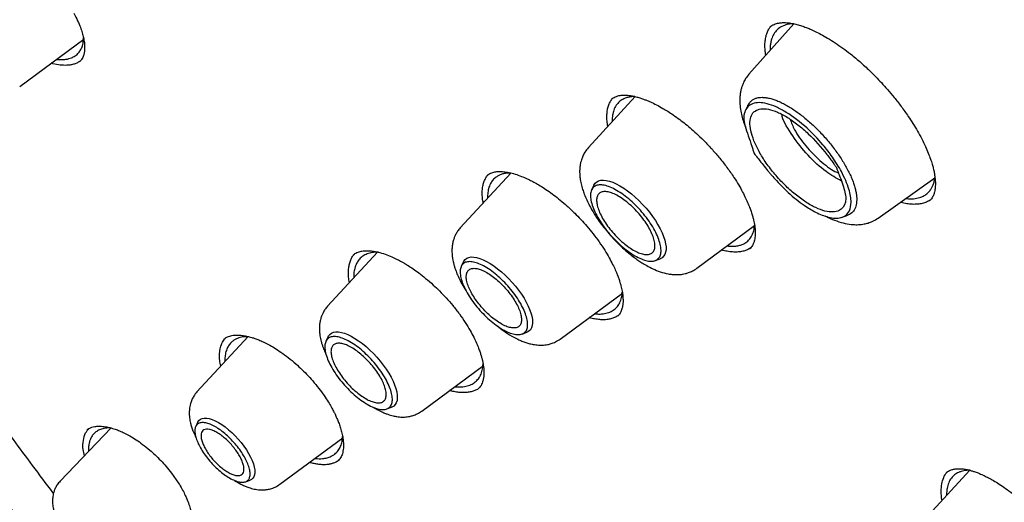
# Model space of a CAD drawing. Header units: millimetres. Extents: x 8 to 849, y 12 to 2010.
# Tile 21 of 113: x 628 to 651, y 770 to 781. Entities that reach past the tile are written whole.
import ezdxf

# ---------------------------------------------------------------- set-up
doc = ezdxf.new("R2010")
doc.units = ezdxf.units.MM

msp = doc.modelspace()

# ---------------------------------------------------------------- linework, layer by layer
at = {"color": 7, "linetype": 'Continuous', "lineweight": 30}
for p, q in [((646.043, 781.009), (644.976, 779.805)), ((627.582, 779.515), (629.11, 780.643)), ((642.266, 779.27), (641.147, 778.054)), ((641.697, 779.206), (641.709, 779.214)), ((639.296, 777.448), (638.092, 776.141)), ((638.725, 777.382), (638.727, 777.385)), ((641.279, 777.16), (641.224, 777.049)), ((648.057, 776.372), (649.413, 777.335)), ((649.287, 776.79), (649.284, 776.788)), ((647.187, 776.389), (647.333, 776.442)), ((643.731, 775.175), (645.112, 776.195)), ((636.114, 775.563), (634.925, 774.271)), ((635.536, 775.49), (635.551, 775.501)), ((644.995, 775.644), (644.993, 775.642)), ((638.168, 775.333), (638.114, 775.223)), ((642.74, 775.36), (642.856, 775.402)), ((640.474, 773.488), (641.959, 774.584)), ((639.564, 773.608), (639.678, 773.649)), ((633.028, 773.548), (631.811, 772.226)), ((634.941, 773.545), (634.887, 773.436)), ((637.172, 771.769), (638.642, 772.854)), ((636.337, 771.821), (636.452, 771.862)), ((631.834, 771.51), (631.782, 771.405)), ((629.761, 771.367), (628.546, 770.096)), ((633.788, 770.024), (635.289, 771.132)), ((635.086, 770.736), (635.096, 770.742)), ((635.19, 770.596), (635.166, 770.573)), ((650.246, 770.357), (649.085, 769.096)), ((631.205, 770.288), (631.369, 770.052)), ((632.968, 770.083), (633.078, 770.123)), ((631.369, 770.052), (631.391, 770.017))]:
    msp.add_line(p, q, dxfattribs=at)
at = {"color": 7, "linetype": 'Continuous', "lineweight": 30, "flags": 128}
for points in [[(644.949, 779.057), (644.917, 778.992), (644.881, 778.917)], [(641.279, 777.16), (641.279, 777.161), (641.307, 777.204), (641.345, 777.238), (641.39, 777.261), (641.444, 777.275), (641.506, 777.279), (641.574, 777.272), (641.648, 777.254), (641.727, 777.227), (641.811, 777.19), (641.898, 777.143), (641.988, 777.088), (642.079, 777.024), (642.171, 776.952), (642.262, 776.874), (642.351, 776.79), (642.439, 776.701), (642.522, 776.608), (642.602, 776.512), (642.676, 776.414), (642.744, 776.315), (642.805, 776.216), (642.859, 776.119), (642.905, 776.023), (642.942, 775.932), (642.97, 775.844), (642.989, 775.762), (642.999, 775.686), (642.999, 775.618), (642.989, 775.557), (642.97, 775.504), (642.941, 775.461), (642.904, 775.427), (642.858, 775.403), (642.856, 775.402)], [(638.168, 775.333), (638.176, 775.348), (638.207, 775.387), (638.246, 775.417), (638.294, 775.436), (638.35, 775.446), (638.412, 775.445), (638.481, 775.434), (638.556, 775.412), (638.635, 775.381), (638.719, 775.34), (638.805, 775.291), (638.893, 775.232), (638.982, 775.166), (639.071, 775.093), (639.159, 775.014), (639.245, 774.929), (639.328, 774.839), (639.407, 774.747), (639.481, 774.652), (639.55, 774.556), (639.612, 774.459), (639.666, 774.364), (639.713, 774.27), (639.752, 774.18), (639.782, 774.093), (639.803, 774.012), (639.814, 773.937), (639.816, 773.868), (639.808, 773.807), (639.791, 773.755), (639.765, 773.711), (639.73, 773.677), (639.686, 773.653), (639.678, 773.649)], [(634.941, 773.545), (634.95, 773.561), (634.98, 773.6), (635.02, 773.63), (635.068, 773.649), (635.123, 773.659), (635.186, 773.658), (635.255, 773.646), (635.329, 773.625), (635.409, 773.594), (635.492, 773.553), (635.578, 773.504), (635.666, 773.445), (635.755, 773.379), (635.845, 773.306), (635.933, 773.226), (636.019, 773.142), (636.102, 773.052), (636.181, 772.96), (636.255, 772.865), (636.323, 772.768), (636.385, 772.672), (636.44, 772.577), (636.487, 772.483), (636.525, 772.393), (636.555, 772.306), (636.576, 772.225), (636.587, 772.15), (636.589, 772.081), (636.582, 772.02), (636.565, 771.968), (636.538, 771.924), (636.503, 771.89), (636.46, 771.865), (636.452, 771.862)], [(631.834, 771.51), (631.834, 771.51), (631.859, 771.548), (631.893, 771.576), (631.935, 771.595), (631.985, 771.603), (632.042, 771.601), (632.105, 771.59), (632.174, 771.568), (632.246, 771.537), (632.323, 771.497), (632.401, 771.448), (632.481, 771.391), (632.562, 771.326), (632.641, 771.256), (632.719, 771.18), (632.793, 771.099), (632.864, 771.016), (632.93, 770.93), (632.99, 770.843), (633.043, 770.757), (633.089, 770.671), (633.127, 770.589), (633.157, 770.51), (633.178, 770.435), (633.189, 770.367), (633.191, 770.305), (633.184, 770.25), (633.168, 770.204), (633.143, 770.166), (633.109, 770.138), (633.078, 770.123)]]:
    msp.add_lwpolyline(points, dxfattribs=at)
at = {"color": 7, "linetype": 'Continuous', "lineweight": 30}
for points, knots in [([(616.139, 814.454), (616.148, 814.461), (616.236, 814.533), (616.411, 814.661), (616.663, 814.837), (616.924, 815.003), (617.192, 815.161), (617.467, 815.31), (617.749, 815.451), (618.039, 815.582), (618.335, 815.705), (618.639, 815.819), (618.949, 815.924), (619.266, 816.02), (619.59, 816.107), (619.921, 816.186), (620.259, 816.255), (620.603, 816.316), (620.953, 816.367), (621.31, 816.41), (621.674, 816.444), (622.043, 816.469), (622.419, 816.485), (622.802, 816.492), (623.19, 816.49), (623.584, 816.479), (623.985, 816.46), (624.391, 816.431), (624.803, 816.393), (625.221, 816.347), (625.644, 816.291), (626.073, 816.227), (626.507, 816.154), (626.947, 816.071), (627.392, 815.98), (627.842, 815.88), (628.297, 815.771), (628.758, 815.654), (629.223, 815.527), (629.692, 815.392), (630.167, 815.248), (630.646, 815.095), (631.13, 814.933), (631.617, 814.763), (632.109, 814.584), (632.606, 814.396), (633.106, 814.2), (633.61, 813.996), (634.118, 813.782), (634.629, 813.561), (635.144, 813.331), (635.663, 813.092), (636.185, 812.845), (636.71, 812.59), (637.238, 812.327), (637.769, 812.056), (638.303, 811.776), (638.839, 811.488), (639.378, 811.193), (639.92, 810.889), (640.464, 810.578), (641.01, 810.259), (641.559, 809.932), (642.109, 809.598), (642.661, 809.256), (643.215, 808.906), (643.771, 808.55), (644.328, 808.185), (644.886, 807.814), (645.446, 807.435), (646.007, 807.05), (646.569, 806.657), (647.131, 806.257), (647.695, 805.851), (648.259, 805.438), (648.823, 805.018), (649.388, 804.591), (649.953, 804.158), (650.518, 803.719), (651.083, 803.274), (651.648, 802.822), (652.213, 802.364), (652.778, 801.9), (653.341, 801.431), (653.905, 800.956), (654.467, 800.475), (655.029, 799.988), (655.589, 799.496), (656.148, 798.999), (656.707, 798.496), (657.263, 797.988), (657.818, 797.476), (658.372, 796.958), (658.924, 796.436), (659.474, 795.909), (660.022, 795.377), (660.567, 794.841), (661.111, 794.301), (661.652, 793.756), (662.191, 793.208), (662.727, 792.655), (663.26, 792.099), (663.791, 791.539), (664.318, 790.975), (664.843, 790.408), (665.364, 789.837), (665.882, 789.264), (666.396, 788.687), (666.907, 788.107), (667.414, 787.525), (667.918, 786.94), (668.418, 786.352), (668.913, 785.762), (669.405, 785.17), (669.892, 784.575), (670.375, 783.978), (670.854, 783.38), (671.328, 782.779), (671.798, 782.177), (672.262, 781.574), (672.722, 780.969), (673.177, 780.363), (673.627, 779.756), (674.072, 779.148), (674.512, 778.539), (674.946, 777.929), (675.375, 777.319), (675.798, 776.708), (676.216, 776.097), (676.628, 775.486), (677.034, 774.875), (677.434, 774.264), (677.828, 773.653), (678.216, 773.043), (678.598, 772.433), (678.974, 771.823), (679.344, 771.215), (679.707, 770.608), (680.064, 770.001), (680.414, 769.396), (680.757, 768.792), (681.094, 768.19), (681.424, 767.589), (681.747, 766.99), (682.063, 766.392), (682.372, 765.797), (682.674, 765.204), (682.969, 764.613), (683.257, 764.025), (683.537, 763.439), (683.811, 762.856), (684.076, 762.275), (684.335, 761.698), (684.586, 761.123), (684.829, 760.552), (685.065, 759.984), (685.293, 759.42), (685.513, 758.859), (685.726, 758.302), (685.931, 757.748), (686.128, 757.199), (686.317, 756.653), (686.498, 756.112), (686.671, 755.575), (686.837, 755.043), (686.994, 754.515), (687.143, 753.992), (687.284, 753.473), (687.417, 752.96), (687.542, 752.451), (687.659, 751.948), (687.768, 751.45), (687.868, 750.957), (687.96, 750.47), (688.044, 749.988), (688.12, 749.512), (688.187, 749.042), (688.246, 748.578), (688.297, 748.12), (688.34, 747.668), (688.374, 747.222), (688.4, 746.782), (688.418, 746.349), (688.428, 745.922), (688.429, 745.502), (688.422, 745.088), (688.406, 744.682), (688.383, 744.282), (688.351, 743.889), (688.311, 743.503), (688.263, 743.124), (688.207, 742.752), (688.142, 742.388), (688.07, 742.03), (687.989, 741.681), (687.9, 741.338), (687.803, 741.003), (687.698, 740.676), (687.584, 740.356), (687.463, 740.043), (687.334, 739.739), (687.196, 739.442), (687.051, 739.153), (686.897, 738.872), (686.736, 738.599), (686.567, 738.334), (686.389, 738.076), (686.204, 737.827), (686.011, 737.586), (685.809, 737.354), (685.657, 737.188), (685.57, 737.101), (685.555, 737.087)], [0, 0, 0, 0, 0.000549, 0.005418, 0.010285, 0.01515, 0.020012, 0.02487, 0.029723, 0.034572, 0.039416, 0.044255, 0.049089, 0.053919, 0.058743, 0.063563, 0.068378, 0.073189, 0.077997, 0.082801, 0.087602, 0.092401, 0.097197, 0.101991, 0.106783, 0.111573, 0.116363, 0.121151, 0.125938, 0.130724, 0.13551, 0.140296, 0.145081, 0.149866, 0.154651, 0.159436, 0.164221, 0.169007, 0.173792, 0.178578, 0.183364, 0.18815, 0.192937, 0.197724, 0.202511, 0.207299, 0.212087, 0.216876, 0.221665, 0.226454, 0.231244, 0.236034, 0.240824, 0.245615, 0.250407, 0.255198, 0.25999, 0.264783, 0.269575, 0.274368, 0.279162, 0.283956, 0.28875, 0.293544, 0.298339, 0.303133, 0.307929, 0.312724, 0.31752, 0.322316, 0.327112, 0.331908, 0.336705, 0.341501, 0.346298, 0.351095, 0.355893, 0.36069, 0.365488, 0.370286, 0.375084, 0.379882, 0.38468, 0.389479, 0.394277, 0.399076, 0.403874, 0.408673, 0.413472, 0.418271, 0.42307, 0.42787, 0.432669, 0.437468, 0.442268, 0.447067, 0.451867, 0.456666, 0.461466, 0.466266, 0.471065, 0.475865, 0.480665, 0.485465, 0.490265, 0.495064, 0.499864, 0.504664, 0.509464, 0.514264, 0.519064, 0.523863, 0.528663, 0.533463, 0.538263, 0.543062, 0.547862, 0.552662, 0.557461, 0.562261, 0.56706, 0.571859, 0.576659, 0.581458, 0.586257, 0.591056, 0.595855, 0.600654, 0.605453, 0.610251, 0.61505, 0.619848, 0.624647, 0.629445, 0.634243, 0.639041, 0.643838, 0.648636, 0.653433, 0.658231, 0.663028, 0.667824, 0.672621, 0.677417, 0.682213, 0.687009, 0.691805, 0.696601, 0.701396, 0.706191, 0.710985, 0.71578, 0.720574, 0.725368, 0.730161, 0.734954, 0.739747, 0.74454, 0.749332, 0.754123, 0.758915, 0.763706, 0.768496, 0.773287, 0.778076, 0.782866, 0.787655, 0.792443, 0.797231, 0.802019, 0.806807, 0.811593, 0.81638, 0.821166, 0.825952, 0.830738, 0.835523, 0.840308, 0.845092, 0.849877, 0.854662, 0.859446, 0.864231, 0.869015, 0.8738, 0.878586, 0.883372, 0.888158, 0.892946, 0.897734, 0.902524, 0.907315, 0.912109, 0.916904, 0.921702, 0.926502, 0.931306, 0.936113, 0.940924, 0.945738, 0.950557, 0.955381, 0.96021, 0.965043, 0.969881, 0.974725, 0.979573, 0.984427, 0.989284, 0.994145, 0.99901, 1, 1, 1, 1]), ([(613.809, 793.428), (613.884, 793.218), (614.077, 792.679), (614.415, 791.794), (614.739, 790.984), (614.989, 790.38), (615.15, 789.999), (615.303, 789.641), (615.447, 789.309), (615.582, 789.003), (615.707, 788.724), (615.821, 788.47), (615.919, 788.256), (616.001, 788.077), (616.067, 787.933), (616.124, 787.811), (616.175, 787.7), (616.231, 787.581), (616.3, 787.435), (616.384, 787.256), (616.494, 787.025), (616.627, 786.749), (616.777, 786.438), (616.932, 786.123), (617.09, 785.804), (617.334, 785.318), (617.672, 784.656), (618.023, 783.988), (618.294, 783.481), (618.481, 783.135), (618.677, 782.775), (618.895, 782.381), (619.136, 781.949), (619.402, 781.477), (619.69, 780.976), (619.998, 780.445), (620.329, 779.883), (620.676, 779.304), (621.038, 778.708), (621.416, 778.096), (621.816, 777.458), (622.239, 776.793), (622.686, 776.102), (623.158, 775.384), (623.656, 774.641), (624.179, 773.871), (624.73, 773.076), (625.304, 772.261), (625.903, 771.427), (626.526, 770.574), (627.178, 769.697), (627.627, 769.107), (627.855, 768.807)], [0, 0, 0, 0, 0.027597, 0.070962, 0.114548, 0.131652, 0.147858, 0.162935, 0.176884, 0.189704, 0.201396, 0.211959, 0.221394, 0.228208, 0.234251, 0.239303, 0.243378, 0.248071, 0.25411, 0.261496, 0.270227, 0.282754, 0.295561, 0.308486, 0.321529, 0.33469, 0.36811, 0.402269, 0.41589, 0.429631, 0.444021, 0.459406, 0.477138, 0.496032, 0.516085, 0.5373, 0.559675, 0.583211, 0.606464, 0.63075, 0.656067, 0.682416, 0.709796, 0.738209, 0.767653, 0.79813, 0.829637, 0.862174, 0.895131, 0.92908, 0.964033, 1, 1, 1, 1]), ([(628.872, 781.259), (628.904, 781.199), (628.964, 781.085), (629.029, 780.929), (629.075, 780.795), (629.107, 780.672), (629.125, 780.565), (629.132, 780.474), (629.132, 780.409), (629.128, 780.36), (629.123, 780.32), (629.115, 780.283), (629.104, 780.244), (629.086, 780.2), (629.058, 780.15), (629.028, 780.119), (629.012, 780.103)], [0, 0, 0, 0, 0.110116, 0.209324, 0.298064, 0.376622, 0.465847, 0.537646, 0.593287, 0.636384, 0.677389, 0.716328, 0.758815, 0.819963, 0.900399, 1, 1, 1, 1]), ([(645.378, 780.258), (645.373, 780.287), (645.361, 780.363), (645.355, 780.478), (645.361, 780.602), (645.381, 780.715), (645.416, 780.818), (645.458, 780.9), (645.495, 780.941), (645.51, 780.958)], [0, 0, 0, 0, 0.094097, 0.249933, 0.406778, 0.565705, 0.72666, 0.888778, 1, 1, 1, 1]), ([(645.473, 780.93), (645.489, 780.942), (645.519, 780.967), (645.572, 780.994), (645.627, 781.013), (645.693, 781.028), (645.774, 781.037), (645.88, 781.036), (645.997, 781.021), (646.117, 780.995), (646.228, 780.962), (646.333, 780.924), (646.44, 780.881), (646.559, 780.826), (646.699, 780.754), (646.858, 780.664), (647.032, 780.554), (647.213, 780.429), (647.42, 780.273), (647.646, 780.085), (647.848, 779.898), (648.008, 779.738), (648.141, 779.598), (648.288, 779.435), (648.447, 779.246), (648.613, 779.032), (648.762, 778.823), (648.891, 778.627), (649, 778.447), (649.065, 778.326), (649.098, 778.264)], [0, 0, 0, 0, 0.035698, 0.067607, 0.095716, 0.120909, 0.155143, 0.190862, 0.23047, 0.262718, 0.292809, 0.319561, 0.342927, 0.371883, 0.404057, 0.439621, 0.478556, 0.518738, 0.557524, 0.613009, 0.665331, 0.691737, 0.722428, 0.757614, 0.79729, 0.841427, 0.889968, 0.924748, 0.961429, 1, 1, 1, 1]), ([(646.045, 781.009), (646, 781.006), (645.91, 781), (645.784, 780.96), (645.673, 780.894), (645.584, 780.797), (645.532, 780.695), (645.502, 780.599), (645.487, 780.513), (645.48, 780.438), (645.481, 780.39), (645.481, 780.375)], [0, 0, 0, 0, 0.12906, 0.257308, 0.418798, 0.569493, 0.709399, 0.793789, 0.878021, 0.962097, 1, 1, 1, 1]), ([(628.458, 780.162), (628.461, 780.161), (628.506, 780.153), (628.582, 780.153), (628.679, 780.159), (628.755, 780.175), (628.814, 780.194), (628.864, 780.218), (628.909, 780.244), (628.95, 780.277), (628.985, 780.313), (629.016, 780.352), (629.041, 780.393), (629.061, 780.436), (629.079, 780.486), (629.094, 780.545), (629.103, 780.609), (629.104, 780.653), (629.105, 780.672)], [0, 0, 0, 0, 0.0066956, 0.1124799, 0.2053967, 0.2854126, 0.3524991, 0.4066324, 0.4698705, 0.5310834, 0.5902678, 0.6474208, 0.7025396, 0.7556216, 0.8066647, 0.8772691, 0.9471551, 1, 1, 1, 1]), ([(629.026, 780.119), (629.005, 780.105), (628.963, 780.077), (628.886, 780.047), (628.8, 780.026), (628.689, 780.014), (628.549, 780.021), (628.422, 780.042), (628.347, 780.064), (628.333, 780.069)], [0, 0, 0, 0, 0.125387, 0.260847, 0.397706, 0.536491, 0.741797, 0.950585, 1, 1, 1, 1]), ([(644.976, 779.805), (644.949, 779.771), (644.898, 779.708), (644.847, 779.611), (644.813, 779.527), (644.793, 779.461), (644.781, 779.409), (644.773, 779.367), (644.766, 779.323), (644.761, 779.274), (644.758, 779.218), (644.758, 779.158), (644.762, 779.061), (644.778, 778.932), (644.813, 778.777), (644.855, 778.641), (644.887, 778.556), (644.902, 778.518)], [0, 0, 0, 0, 0.1012953, 0.1848917, 0.2508989, 0.3044222, 0.3371684, 0.3671231, 0.4014658, 0.4401704, 0.483195, 0.5304851, 0.5803051, 0.7045622, 0.816152, 0.9167198, 1, 1, 1, 1]), ([(641.611, 778.558), (641.604, 778.603), (641.59, 778.692), (641.586, 778.815), (641.595, 778.928), (641.616, 779.029), (641.651, 779.12), (641.69, 779.19), (641.722, 779.225), (641.733, 779.237)], [0, 0, 0, 0, 0.1532177, 0.3078924, 0.458136, 0.6083831, 0.7608103, 0.9154615, 1, 1, 1, 1]), ([(641.695, 779.208), (641.708, 779.219), (641.735, 779.24), (641.784, 779.267), (641.841, 779.287), (641.9, 779.3), (641.951, 779.305), (641.999, 779.307), (642.054, 779.306), (642.124, 779.299), (642.21, 779.285), (642.302, 779.263), (642.392, 779.236), (642.474, 779.207), (642.551, 779.177), (642.647, 779.136), (642.771, 779.077), (642.909, 779.001), (643.044, 778.92), (643.179, 778.831), (643.322, 778.729), (643.468, 778.614), (643.614, 778.491), (643.771, 778.349), (643.937, 778.186), (644.109, 778.003), (644.284, 777.8), (644.458, 777.578), (644.564, 777.423), (644.618, 777.344)], [0, 0, 0, 0, 0.039515, 0.077159, 0.112948, 0.144743, 0.169932, 0.189068, 0.210963, 0.238622, 0.271942, 0.304911, 0.334514, 0.360695, 0.383495, 0.405824, 0.447227, 0.491565, 0.523149, 0.560168, 0.603504, 0.640246, 0.68068, 0.724821, 0.772663, 0.824171, 0.879279, 0.937908, 1, 1, 1, 1]), ([(642.258, 779.272), (642.254, 779.273), (642.215, 779.275), (642.15, 779.266), (642.064, 779.249), (641.979, 779.215), (641.898, 779.165), (641.821, 779.086), (641.763, 778.985), (641.727, 778.863), (641.714, 778.758), (641.716, 778.693), (641.716, 778.673)], [0, 0, 0, 0, 0.010688, 0.107581, 0.201036, 0.291056, 0.419617, 0.540472, 0.689595, 0.825062, 0.946886, 1, 1, 1, 1]), ([(644.95, 779.056), (644.952, 779.061), (644.962, 779.082), (644.987, 779.118), (645.025, 779.165), (645.077, 779.205), (645.139, 779.234), (645.211, 779.251), (645.289, 779.256), (645.375, 779.25), (645.469, 779.233), (645.567, 779.205), (645.668, 779.167), (645.771, 779.12), (645.879, 779.062), (645.988, 778.996), (646.097, 778.923), (646.204, 778.845), (646.313, 778.759), (646.423, 778.665), (646.532, 778.565), (646.641, 778.458), (646.748, 778.345), (646.849, 778.23), (646.943, 778.115), (647.031, 778), (647.115, 777.882), (647.193, 777.763), (647.266, 777.644), (647.332, 777.524), (647.391, 777.406), (647.44, 777.292), (647.48, 777.183), (647.51, 777.08), (647.532, 776.982), (647.544, 776.889), (647.548, 776.804), (647.542, 776.726), (647.528, 776.655), (647.504, 776.592), (647.471, 776.538), (647.428, 776.494), (647.382, 776.461), (647.347, 776.449), (647.332, 776.443)], [0, 0, 0, 0, 0.006292, 0.026012, 0.051668, 0.077475, 0.103861, 0.130473, 0.155831, 0.181381, 0.207545, 0.233928, 0.257996, 0.282248, 0.307076, 0.332098, 0.355323, 0.378697, 0.402537, 0.426537, 0.450707, 0.475052, 0.499974, 0.525105, 0.54829, 0.571628, 0.595436, 0.619401, 0.643517, 0.6678, 0.692627, 0.717653, 0.741226, 0.764971, 0.789235, 0.813672, 0.837272, 0.861026, 0.885272, 0.909691, 0.933734, 0.95796, 0.982761, 1, 1, 1, 1]), ([(647.184, 777.481), (647.252, 777.337), (647.382, 777.065), (647.426, 776.752), (647.386, 776.542), (647.266, 776.401), (647.085, 776.359), (646.838, 776.396), (646.588, 776.494), (646.262, 776.692), (645.925, 776.96), (645.661, 777.229), (645.512, 777.401), (645.393, 777.544), (645.28, 777.684), (645.183, 777.811), (645.149, 777.854), (645.128, 777.881), (645.113, 777.902), (645.1, 777.92), (645.097, 777.924), (645.097, 777.925), (645.096, 777.925), (645.096, 777.925), (645.096, 777.925), (645.096, 777.925), (645.096, 777.925), (645.096, 777.926), (645.096, 777.926), (645.095, 777.93), (645.084, 777.962), (645.018, 778.169), (644.92, 778.444), (644.839, 778.735), (644.875, 778.963), (645.038, 779.135), (645.332, 779.136), (645.623, 779.032), (645.941, 778.861), (646.334, 778.561), (646.709, 778.172), (646.988, 777.813), (647.115, 777.597), (647.184, 777.481)], [0, 0, 0, 0, 0.0515456, 0.0974002, 0.1375127, 0.171805, 0.222446, 0.2495478, 0.2918672, 0.3268047, 0.3741965, 0.4164269, 0.4292707, 0.4366095, 0.4679413, 0.4791347, 0.4820169, 0.483629, 0.4889564, 0.4896349, 0.4900246, 0.4901069, 0.4901155, 0.4901182, 0.4901198, 0.4901209, 0.4901225, 0.4901288, 0.4901544, 0.4903386, 0.4915907, 0.5012225, 0.5633995, 0.5945996, 0.6261193, 0.6883348, 0.7505191, 0.781774, 0.8130277, 0.8750906, 0.9251214, 0.9594931, 1, 1, 1, 1]), ([(645.094, 778.218), (645.133, 778.132), (645.21, 777.961), (645.384, 777.686), (645.591, 777.416), (645.827, 777.161), (646.077, 776.936), (646.33, 776.751), (646.573, 776.612), (646.795, 776.532), (646.985, 776.509), (647.172, 776.556), (647.277, 776.685), (647.291, 776.874), (647.243, 777.093), (647.16, 777.322), (647.09, 777.507), (647.067, 777.566), (647.062, 777.579), (647.061, 777.581), (647.061, 777.581), (647.061, 777.581), (647.061, 777.581), (647.061, 777.581), (647.061, 777.581), (647.061, 777.582), (647.06, 777.583), (647.051, 777.596), (647.026, 777.631), (646.954, 777.734), (646.758, 777.997), (646.473, 778.323), (646.143, 778.607), (645.891, 778.783), (645.65, 778.91), (645.434, 778.978), (645.253, 778.986), (645.114, 778.937), (645.024, 778.828), (644.992, 778.666), (645.009, 778.462), (645.066, 778.3), (645.094, 778.218)], [0, 0, 0, 0, 0.034965, 0.0700094, 0.1051428, 0.1403916, 0.1755375, 0.2106061, 0.2456262, 0.2806733, 0.3157734, 0.3508381, 0.4133959, 0.4374543, 0.4617113, 0.5161377, 0.5356163, 0.5403597, 0.5408762, 0.5410705, 0.5410974, 0.5411036, 0.5411052, 0.5411064, 0.5411089, 0.5411178, 0.5412044, 0.541617, 0.5462181, 0.5549112, 0.5812917, 0.6491482, 0.6841574, 0.7192593, 0.7545037, 0.7897068, 0.8247932, 0.8598098, 0.894827, 0.9299089, 0.9650015, 1, 1, 1, 1]), ([(647.177, 777.261), (647.057, 777.327), (646.798, 777.471), (646.372, 777.865), (646.012, 778.327), (645.794, 778.683), (645.763, 778.829), (645.759, 778.845)], [0, 0, 0, 0, 0.214339, 0.465442, 0.716568, 0.967731, 1, 1, 1, 1]), ([(645.958, 778.73), (645.989, 778.649), (646.066, 778.449), (646.325, 778.087), (646.664, 777.741), (646.95, 777.514), (647.083, 777.464), (647.11, 777.454)], [0, 0, 0, 0, 0.172965, 0.426773, 0.680581, 0.934389, 1, 1, 1, 1]), ([(641.147, 778.054), (641.118, 778.019), (641.065, 777.956), (641.013, 777.856), (640.981, 777.771), (640.964, 777.706), (640.953, 777.656), (640.947, 777.616), (640.943, 777.578), (640.94, 777.54), (640.938, 777.502), (640.938, 777.464), (640.94, 777.405), (640.948, 777.314), (640.971, 777.191), (641.006, 777.064), (641.05, 776.936), (641.104, 776.807), (641.174, 776.665), (641.252, 776.528), (641.337, 776.392), (641.432, 776.256), (641.545, 776.109), (641.675, 775.954), (641.816, 775.803), (641.962, 775.662), (642.1, 775.542), (642.222, 775.446), (642.327, 775.371), (642.429, 775.303), (642.549, 775.231), (642.693, 775.157), (642.863, 775.088), (643.018, 775.046), (643.142, 775.028), (643.229, 775.023), (643.293, 775.024), (643.346, 775.028), (643.396, 775.035), (643.462, 775.048), (643.543, 775.073), (643.637, 775.112), (643.698, 775.153), (643.731, 775.175)], [0, 0, 0, 0, 0.031485, 0.057014, 0.076634, 0.091772, 0.100828, 0.109535, 0.118744, 0.128506, 0.138434, 0.147928, 0.156987, 0.181013, 0.211805, 0.242287, 0.268296, 0.300176, 0.3323, 0.365689, 0.393874, 0.424973, 0.458995, 0.495952, 0.535161, 0.570938, 0.607696, 0.637731, 0.661102, 0.684279, 0.711643, 0.747171, 0.787529, 0.832565, 0.856792, 0.878209, 0.895236, 0.902818, 0.913888, 0.929082, 0.948469, 0.972103, 1, 1, 1, 1]), ([(649.098, 778.264), (649.128, 778.203), (649.186, 778.087), (649.254, 777.926), (649.306, 777.786), (649.345, 777.666), (649.374, 777.558), (649.395, 777.463), (649.409, 777.376), (649.418, 777.301), (649.424, 777.207), (649.421, 777.1), (649.407, 777.014), (649.391, 776.955), (649.376, 776.914), (649.355, 776.873), (649.327, 776.829), (649.301, 776.803), (649.287, 776.789)], [0, 0, 0, 0, 0.085344, 0.162745, 0.232397, 0.294425, 0.34892, 0.406534, 0.454338, 0.500902, 0.547351, 0.639889, 0.731831, 0.768453, 0.809419, 0.861675, 0.925215, 1, 1, 1, 1]), ([(622.917, 777.706), (622.969, 777.624), (623.109, 777.4), (623.338, 777.041), (623.599, 776.634), (623.854, 776.241), (624.08, 775.897), (624.286, 775.585), (624.481, 775.291), (624.701, 774.963), (624.945, 774.602), (625.213, 774.207), (625.508, 773.78), (625.828, 773.319), (626.175, 772.825), (626.549, 772.298), (626.95, 771.741), (627.377, 771.155), (627.83, 770.541), (628.17, 770.085), (628.36, 769.835), (628.386, 769.8)], [0, 0, 0, 0, 0.031308, 0.084649, 0.136053, 0.185518, 0.233312, 0.266299, 0.303473, 0.344839, 0.390404, 0.440174, 0.494159, 0.552368, 0.614813, 0.681508, 0.752468, 0.826329, 0.904341, 0.986526, 1, 1, 1, 1]), ([(638.64, 776.735), (638.636, 776.753), (638.622, 776.817), (638.615, 776.914), (638.614, 777.029), (638.627, 777.134), (638.652, 777.231), (638.689, 777.317), (638.726, 777.377), (638.753, 777.405), (638.76, 777.412)], [0, 0, 0, 0, 0.059713, 0.210795, 0.356523, 0.5033, 0.651663, 0.802178, 0.947808, 1, 1, 1, 1]), ([(638.724, 777.385), (638.739, 777.397), (638.766, 777.42), (638.814, 777.444), (638.863, 777.463), (638.929, 777.478), (639.013, 777.486), (639.126, 777.482), (639.254, 777.462), (639.397, 777.425), (639.543, 777.374), (639.675, 777.318), (639.794, 777.26), (639.908, 777.199), (640.035, 777.124), (640.175, 777.032), (640.323, 776.925), (640.48, 776.8), (640.647, 776.656), (640.812, 776.5), (640.969, 776.339), (641.116, 776.175), (641.264, 775.996), (641.356, 775.869), (641.404, 775.804)], [0, 0, 0, 0, 0.04498, 0.083542, 0.115673, 0.143885, 0.196342, 0.244614, 0.294975, 0.348482, 0.400334, 0.445417, 0.478027, 0.513329, 0.551852, 0.593607, 0.640247, 0.685515, 0.736725, 0.793861, 0.840572, 0.890532, 0.943686, 1, 1, 1, 1]), ([(639.298, 777.448), (639.254, 777.447), (639.177, 777.445), (639.083, 777.421), (639.009, 777.391), (638.935, 777.346), (638.868, 777.284), (638.806, 777.193), (638.764, 777.082), (638.742, 776.964), (638.743, 776.882), (638.743, 776.848)], [0, 0, 0, 0, 0.1260226, 0.2200802, 0.3106281, 0.397671, 0.5216397, 0.6377525, 0.7803305, 0.9090021, 1, 1, 1, 1]), ([(644.618, 777.344), (644.657, 777.283), (644.731, 777.166), (644.823, 777), (644.897, 776.851), (644.956, 776.72), (645.002, 776.605), (645.038, 776.501), (645.066, 776.409), (645.087, 776.327), (645.102, 776.255), (645.114, 776.185), (645.123, 776.107), (645.128, 776.025), (645.125, 775.945), (645.116, 775.879), (645.105, 775.829), (645.093, 775.79), (645.078, 775.754), (645.059, 775.717), (645.032, 775.677), (645.008, 775.653), (644.995, 775.64)], [0, 0, 0, 0, 0.077346, 0.148159, 0.212665, 0.271017, 0.323319, 0.369641, 0.417397, 0.456664, 0.492164, 0.53053, 0.57181, 0.627515, 0.683615, 0.733045, 0.775783, 0.805761, 0.841258, 0.885511, 0.938444, 1, 1, 1, 1]), ([(648.717, 776.84), (648.718, 776.84), (648.742, 776.837), (648.785, 776.835), (648.844, 776.833), (648.934, 776.837), (649.042, 776.857), (649.153, 776.904), (649.237, 776.964), (649.298, 777.03), (649.341, 777.098), (649.368, 777.158), (649.386, 777.208), (649.397, 777.252), (649.406, 777.296), (649.41, 777.327), (649.412, 777.342)], [0, 0, 0, 0, 0.003876, 0.058469, 0.111506, 0.162987, 0.308015, 0.439038, 0.556044, 0.65902, 0.747956, 0.822845, 0.868163, 0.913138, 0.957771, 1, 1, 1, 1]), ([(649.312, 776.816), (649.306, 776.811), (649.276, 776.786), (649.21, 776.754), (649.111, 776.72), (649, 776.703), (648.877, 776.699), (648.742, 776.714), (648.645, 776.73), (648.59, 776.747), (648.586, 776.748)], [0, 0, 0, 0, 0.034739, 0.189961, 0.346193, 0.505603, 0.666114, 0.826072, 0.987193, 1, 1, 1, 1]), ([(646.785, 776.43), (646.812, 776.416), (646.906, 776.367), (647.069, 776.3), (647.27, 776.242), (647.443, 776.216), (647.594, 776.215), (647.712, 776.228), (647.823, 776.255), (647.938, 776.297), (648.015, 776.346), (648.057, 776.372)], [0, 0, 0, 0, 0.061164, 0.21846, 0.375863, 0.521433, 0.622643, 0.72692, 0.802566, 0.893304, 1, 1, 1, 1]), ([(644.453, 775.708), (644.497, 775.704), (644.581, 775.696), (644.687, 775.707), (644.777, 775.728), (644.866, 775.765), (644.947, 775.821), (645.021, 775.905), (645.073, 776.008), (645.103, 776.112), (645.108, 776.181), (645.11, 776.206)], [0, 0, 0, 0, 0.116929, 0.220014, 0.318267, 0.411682, 0.542685, 0.662785, 0.805896, 0.929582, 1, 1, 1, 1]), ([(638.092, 776.141), (638.07, 776.114), (638.027, 776.063), (637.981, 775.984), (637.947, 775.908), (637.925, 775.84), (637.911, 775.783), (637.903, 775.737), (637.896, 775.686), (637.892, 775.628), (637.892, 775.564), (637.896, 775.49), (637.906, 775.413), (637.921, 775.335), (637.939, 775.259), (637.962, 775.183), (637.994, 775.091), (638.039, 774.98), (638.108, 774.84), (638.176, 774.718), (638.225, 774.643), (638.239, 774.622)], [0, 0, 0, 0, 0.065278, 0.12187, 0.169798, 0.218889, 0.254283, 0.282634, 0.316473, 0.356029, 0.399361, 0.438328, 0.497194, 0.543785, 0.591795, 0.641199, 0.689206, 0.767086, 0.856006, 0.959943, 1, 1, 1, 1]), ([(641.404, 775.804), (641.449, 775.738), (641.536, 775.611), (641.641, 775.432), (641.724, 775.276), (641.787, 775.141), (641.835, 775.027), (641.871, 774.93), (641.897, 774.85), (641.917, 774.783), (641.932, 774.723), (641.946, 774.661), (641.961, 774.579), (641.972, 774.482), (641.974, 774.38), (641.968, 774.309), (641.96, 774.262), (641.952, 774.225), (641.939, 774.182), (641.918, 774.131), (641.886, 774.075), (641.854, 774.043), (641.837, 774.025)], [0, 0, 0, 0, 0.083452, 0.158156, 0.224417, 0.282427, 0.332305, 0.374126, 0.413735, 0.44242, 0.470429, 0.501537, 0.535745, 0.599645, 0.664879, 0.720886, 0.745456, 0.773239, 0.812648, 0.863653, 0.926131, 1, 1, 1, 1]), ([(635.447, 774.838), (635.445, 774.848), (635.433, 774.902), (635.425, 774.992), (635.422, 775.106), (635.431, 775.211), (635.453, 775.309), (635.486, 775.396), (635.524, 775.466), (635.556, 775.502), (635.568, 775.516)], [0, 0, 0, 0, 0.034566, 0.182326, 0.324767, 0.468223, 0.613218, 0.760302, 0.902651, 1, 1, 1, 1]), ([(635.535, 775.492), (635.554, 775.508), (635.59, 775.536), (635.647, 775.562), (635.697, 775.578), (635.747, 775.588), (635.8, 775.594), (635.866, 775.596), (635.944, 775.592), (636.035, 775.581), (636.151, 775.557), (636.292, 775.515), (636.445, 775.456), (636.579, 775.394), (636.681, 775.34), (636.768, 775.29), (636.858, 775.235), (636.973, 775.16), (637.112, 775.06), (637.274, 774.931), (637.439, 774.787), (637.602, 774.631), (637.758, 774.468), (637.918, 774.286), (638.017, 774.154), (638.069, 774.086)], [0, 0, 0, 0, 0.054841, 0.099053, 0.132614, 0.157855, 0.185877, 0.21815, 0.254707, 0.293391, 0.332788, 0.39309, 0.448244, 0.493329, 0.5283, 0.549717, 0.578536, 0.615139, 0.659597, 0.711965, 0.772263, 0.822676, 0.877475, 0.936599, 1, 1, 1, 1]), ([(636.137, 775.558), (636.108, 775.559), (636.034, 775.56), (635.925, 775.54), (635.814, 775.499), (635.723, 775.436), (635.654, 775.358), (635.6, 775.263), (635.565, 775.149), (635.549, 775.041), (635.551, 774.973), (635.552, 774.952)], [0, 0, 0, 0, 0.07748, 0.200187, 0.334161, 0.460371, 0.578837, 0.689576, 0.8252, 0.947164, 1, 1, 1, 1]), ([(645.021, 775.668), (645.015, 775.663), (644.985, 775.639), (644.921, 775.608), (644.829, 775.578), (644.726, 775.563), (644.614, 775.561), (644.49, 775.575), (644.393, 775.593), (644.335, 775.61), (644.325, 775.613)], [0, 0, 0, 0, 0.042929, 0.194623, 0.348461, 0.499309, 0.651269, 0.806762, 0.963457, 1, 1, 1, 1]), ([(641.295, 774.094), (641.326, 774.09), (641.411, 774.08), (641.535, 774.091), (641.662, 774.127), (641.764, 774.186), (641.841, 774.262), (641.9, 774.356), (641.938, 774.468), (641.955, 774.555), (641.956, 774.603), (641.956, 774.605)], [0, 0, 0, 0, 0.080605, 0.218598, 0.363237, 0.497923, 0.622633, 0.737348, 0.874683, 0.994189, 1, 1, 1, 1]), ([(634.925, 774.271), (634.904, 774.245), (634.863, 774.197), (634.818, 774.121), (634.785, 774.048), (634.763, 773.983), (634.75, 773.927), (634.741, 773.884), (634.735, 773.837), (634.731, 773.781), (634.73, 773.719), (634.734, 773.646), (634.743, 773.572), (634.757, 773.498), (634.773, 773.428), (634.795, 773.356), (634.825, 773.269), (634.855, 773.193), (634.881, 773.14), (634.888, 773.125)], [0, 0, 0, 0, 0.081711, 0.152718, 0.213043, 0.275144, 0.32034, 0.354777, 0.396095, 0.445419, 0.501397, 0.552559, 0.627866, 0.68371, 0.741917, 0.803593, 0.863934, 0.961481, 1, 1, 1, 1]), ([(638.069, 774.086), (638.118, 774.018), (638.21, 773.888), (638.322, 773.702), (638.41, 773.538), (638.476, 773.397), (638.525, 773.279), (638.562, 773.177), (638.59, 773.091), (638.611, 773.013), (638.627, 772.94), (638.641, 772.865), (638.651, 772.789), (638.655, 772.714), (638.655, 772.646), (638.65, 772.591), (638.644, 772.547), (638.635, 772.507), (638.622, 772.46), (638.601, 772.407), (638.573, 772.358), (638.543, 772.319), (638.523, 772.299), (638.513, 772.29)], [0, 0, 0, 0, 0.087056, 0.16503, 0.234252, 0.294927, 0.347181, 0.391089, 0.432828, 0.466633, 0.502693, 0.54152, 0.583123, 0.627464, 0.670866, 0.707689, 0.737925, 0.76592, 0.802853, 0.849229, 0.899635, 0.949872, 1, 1, 1, 1]), ([(641.861, 774.052), (641.851, 774.045), (641.818, 774.019), (641.751, 773.989), (641.66, 773.961), (641.559, 773.947), (641.447, 773.947), (641.328, 773.961), (641.234, 773.979), (641.179, 773.995), (641.166, 773.999)], [0, 0, 0, 0, 0.06287, 0.213174, 0.360301, 0.508515, 0.660158, 0.812961, 0.957114, 1, 1, 1, 1]), ([(632.454, 773.483), (632.471, 773.497), (632.504, 773.523), (632.559, 773.55), (632.615, 773.567), (632.672, 773.578), (632.742, 773.584), (632.83, 773.583), (632.939, 773.569), (633.037, 773.548), (633.123, 773.524), (633.198, 773.5), (633.289, 773.466), (633.396, 773.419), (633.52, 773.357), (633.661, 773.277), (633.818, 773.174), (633.991, 773.046), (634.159, 772.906), (634.318, 772.759), (634.465, 772.61), (634.613, 772.445), (634.705, 772.327), (634.752, 772.266)], [0, 0, 0, 0, 0.055969, 0.103238, 0.141799, 0.175389, 0.207665, 0.258742, 0.308856, 0.358544, 0.383537, 0.412683, 0.447127, 0.486846, 0.531806, 0.582018, 0.637754, 0.699112, 0.766097, 0.820005, 0.87699, 0.936998, 1, 1, 1, 1]), ([(638.978, 773.798), (639.006, 773.775), (639.102, 773.697), (639.265, 773.588), (639.431, 773.495), (639.558, 773.439), (639.652, 773.404), (639.752, 773.374), (639.865, 773.351), (639.985, 773.34), (640.089, 773.344), (640.18, 773.357), (640.266, 773.379), (640.369, 773.419), (640.437, 773.463), (640.474, 773.488)], [0, 0, 0, 0, 0.057573, 0.197495, 0.329912, 0.392672, 0.454435, 0.517479, 0.591623, 0.673503, 0.751103, 0.79273, 0.847759, 0.916813, 1, 1, 1, 1]), ([(632.376, 772.84), (632.368, 772.886), (632.347, 772.993), (632.346, 773.144), (632.369, 773.291), (632.415, 773.415), (632.464, 773.478), (632.488, 773.508)], [0, 0, 0, 0, 0.160976, 0.37722, 0.592294, 0.806729, 1, 1, 1, 1]), ([(633.049, 773.544), (633.011, 773.544), (632.925, 773.546), (632.823, 773.523), (632.738, 773.488), (632.677, 773.451), (632.617, 773.4), (632.563, 773.334), (632.516, 773.242), (632.486, 773.133), (632.474, 773.032), (632.477, 772.969), (632.478, 772.95)], [0, 0, 0, 0, 0.106318, 0.240626, 0.326621, 0.409267, 0.48857, 0.601242, 0.706438, 0.835067, 0.950492, 1, 1, 1, 1]), ([(637.964, 772.354), (637.97, 772.353), (638.026, 772.344), (638.125, 772.346), (638.26, 772.364), (638.377, 772.41), (638.47, 772.477), (638.539, 772.557), (638.592, 772.656), (638.625, 772.766), (638.632, 772.854), (638.635, 772.894)], [0, 0, 0, 0, 0.0133362, 0.1362874, 0.2698476, 0.406928, 0.5347458, 0.6532743, 0.7624894, 0.8935486, 1, 1, 1, 1]), ([(631.811, 772.226), (631.784, 772.194), (631.736, 772.135), (631.687, 772.039), (631.657, 771.955), (631.64, 771.882), (631.631, 771.818), (631.627, 771.756), (631.627, 771.687), (631.632, 771.617), (631.643, 771.545), (631.658, 771.474), (631.69, 771.36), (631.73, 771.246), (631.775, 771.162), (631.785, 771.144)], [0, 0, 0, 0, 0.107047, 0.194384, 0.273428, 0.331918, 0.388176, 0.443351, 0.497693, 0.577084, 0.636096, 0.692579, 0.770416, 0.948989, 1, 1, 1, 1]), ([(634.752, 772.266), (634.792, 772.211), (634.866, 772.109), (634.957, 771.966), (635.025, 771.847), (635.075, 771.753), (635.109, 771.682), (635.133, 771.63), (635.151, 771.588), (635.17, 771.545), (635.189, 771.495), (635.216, 771.423), (635.247, 771.326), (635.277, 771.209), (635.301, 771.07), (635.311, 770.919), (635.294, 770.826), (635.286, 770.779)], [0, 0, 0, 0, 0.097793, 0.181115, 0.250412, 0.305946, 0.347876, 0.376297, 0.398272, 0.424738, 0.455804, 0.491449, 0.560965, 0.641763, 0.726641, 0.859625, 1, 1, 1, 1]), ([(638.54, 772.317), (638.538, 772.316), (638.515, 772.295), (638.459, 772.267), (638.374, 772.234), (638.278, 772.215), (638.173, 772.208), (638.06, 772.214), (637.948, 772.231), (637.872, 772.25), (637.836, 772.259)], [0, 0, 0, 0, 0.011444, 0.157356, 0.299933, 0.443562, 0.590498, 0.738549, 0.878563, 1, 1, 1, 1]), ([(636.026, 771.856), (636.041, 771.847), (636.101, 771.81), (636.188, 771.765), (636.283, 771.722), (636.357, 771.694), (636.425, 771.671), (636.499, 771.652), (636.593, 771.634), (636.702, 771.624), (636.803, 771.629), (636.891, 771.643), (636.974, 771.664), (637.072, 771.703), (637.137, 771.745), (637.172, 771.769)], [0, 0, 0, 0, 0.041369, 0.154443, 0.230978, 0.298059, 0.354519, 0.412565, 0.48754, 0.592475, 0.689389, 0.742091, 0.811185, 0.897115, 1, 1, 1, 1]), ([(629.127, 770.703), (629.115, 770.753), (629.085, 770.887), (629.094, 771.073), (629.139, 771.245), (629.205, 771.321), (629.234, 771.353)], [0, 0, 0, 0, 0.177845, 0.476186, 0.772369, 1, 1, 1, 1]), ([(629.183, 771.317), (629.201, 771.331), (629.234, 771.357), (629.297, 771.385), (629.364, 771.401), (629.417, 771.408), (629.462, 771.41), (629.509, 771.409), (629.567, 771.405), (629.642, 771.395), (629.741, 771.375), (629.851, 771.342), (629.968, 771.298), (630.085, 771.245), (630.217, 771.175), (630.362, 771.085), (630.519, 770.974), (630.672, 770.851), (630.816, 770.722), (630.948, 770.591), (631.081, 770.446), (631.163, 770.341), (631.205, 770.288)], [0, 0, 0, 0, 0.066793, 0.12456, 0.172063, 0.20554, 0.229063, 0.25546, 0.28556, 0.321126, 0.367247, 0.424245, 0.468265, 0.517052, 0.570602, 0.629215, 0.693038, 0.762087, 0.81729, 0.875363, 0.936268, 1, 1, 1, 1]), ([(629.773, 771.363), (629.761, 771.364), (629.707, 771.37), (629.617, 771.361), (629.51, 771.335), (629.42, 771.289), (629.349, 771.23), (629.296, 771.16), (629.255, 771.076), (629.23, 770.979), (629.22, 770.885), (629.223, 770.826), (629.224, 770.805)], [0, 0, 0, 0, 0.033796, 0.152131, 0.278319, 0.398575, 0.511591, 0.617388, 0.715986, 0.83625, 0.943797, 1, 1, 1, 1]), ([(635.096, 770.742), (635.126, 770.769), (635.183, 770.821), (635.239, 770.925), (635.274, 771.037), (635.281, 771.121), (635.284, 771.161)], [0, 0, 0, 0, 0.274736, 0.533482, 0.776179, 1, 1, 1, 1]), ([(635.286, 770.781), (635.276, 770.744), (635.255, 770.671), (635.211, 770.618), (635.19, 770.592)], [0, 0, 0, 0, 0.5035955, 1, 1, 1, 1]), ([(634.5, 770.55), (634.504, 770.548), (634.52, 770.544), (634.552, 770.535), (634.61, 770.521), (634.691, 770.506), (634.796, 770.496), (634.872, 770.497), (634.918, 770.501), (634.929, 770.503), (634.941, 770.504), (634.954, 770.506), (634.967, 770.508), (634.98, 770.511), (635, 770.515), (635.026, 770.522), (635.06, 770.532), (635.095, 770.545), (635.124, 770.558), (635.141, 770.567), (635.152, 770.573), (635.162, 770.578), (635.174, 770.586), (635.186, 770.593), (635.198, 770.601), (635.206, 770.608), (635.21, 770.611), (635.211, 770.611), (635.211, 770.611), (635.211, 770.611), (635.211, 770.611), (635.211, 770.611)], [0, 0, 0, 0, 0.013165, 0.053916, 0.110911, 0.212144, 0.342248, 0.501364, 0.516868, 0.533187, 0.550322, 0.568276, 0.587044, 0.606621, 0.627, 0.675198, 0.727092, 0.790179, 0.84589, 0.877382, 0.881585, 0.906406, 0.929173, 0.951345, 0.973883, 0.998162, 0.999522, 0.999867, 0.999957, 0.99999, 1, 1, 1, 1]), ([(634.625, 770.642), (634.627, 770.642), (634.694, 770.628), (634.792, 770.633), (634.919, 770.653), (635.008, 770.684), (635.055, 770.715), (635.076, 770.729)], [0, 0, 0, 0, 0.007691, 0.35245, 0.587807, 0.82336, 1, 1, 1, 1]), ([(649.583, 769.637), (649.582, 769.642), (649.565, 769.72), (649.56, 769.855), (649.57, 770.035), (649.617, 770.185), (649.667, 770.281), (649.708, 770.318), (649.715, 770.324)], [0, 0, 0, 0, 0.016146, 0.24998, 0.484139, 0.718429, 0.952569, 1, 1, 1, 1]), ([(649.68, 770.298), (649.697, 770.312), (649.728, 770.336), (649.777, 770.36), (649.819, 770.374), (649.857, 770.384), (649.893, 770.39), (649.943, 770.395), (650.014, 770.397), (650.107, 770.388), (650.197, 770.37), (650.278, 770.349), (650.356, 770.325), (650.45, 770.29), (650.554, 770.246), (650.667, 770.191), (650.783, 770.128), (650.914, 770.05), (651.061, 769.953), (651.224, 769.836), (651.337, 769.743), (651.395, 769.695)], [0, 0, 0, 0, 0.0705674, 0.1278932, 0.1718571, 0.2030068, 0.2314775, 0.2607303, 0.3215848, 0.3836247, 0.4411308, 0.4810565, 0.5184691, 0.5640547, 0.6234252, 0.6707118, 0.72418, 0.7838382, 0.8496874, 0.921731, 1, 1, 1, 1]), ([(650.251, 770.356), (650.246, 770.356), (650.218, 770.357), (650.169, 770.355), (650.101, 770.346), (650.035, 770.33), (649.959, 770.301), (649.878, 770.251), (649.799, 770.171), (649.737, 770.063), (649.703, 769.942), (649.69, 769.836), (649.69, 769.776), (649.69, 769.754)], [0, 0, 0, 0, 0.011943, 0.077705, 0.147385, 0.220981, 0.298489, 0.422049, 0.554387, 0.695488, 0.845339, 0.940615, 1, 1, 1, 1]), ([(628.546, 770.096), (628.522, 770.068), (628.477, 770.017), (628.431, 769.933), (628.402, 769.859), (628.383, 769.792), (628.372, 769.733), (628.366, 769.674), (628.364, 769.595), (628.373, 769.496), (628.396, 769.382), (628.419, 769.312), (628.431, 769.279)], [0, 0, 0, 0, 0.124254, 0.231059, 0.32043, 0.392695, 0.464509, 0.53125, 0.601513, 0.747057, 0.881103, 1, 1, 1, 1]), ([(632.706, 770.116), (632.755, 770.085), (632.834, 770.036), (632.939, 769.987), (633.014, 769.956), (633.08, 769.934), (633.143, 769.916), (633.21, 769.902), (633.286, 769.892), (633.373, 769.888), (633.47, 769.894), (633.571, 769.915), (633.682, 769.955), (633.751, 770), (633.788, 770.024)], [0, 0, 0, 0, 0.140616, 0.225581, 0.299406, 0.356081, 0.415228, 0.468301, 0.533242, 0.616715, 0.693487, 0.782866, 0.885068, 1, 1, 1, 1]), ([(631.391, 770.017), (631.418, 769.972), (631.469, 769.885), (631.531, 769.762), (631.586, 769.636), (631.631, 769.513), (631.664, 769.398), (631.684, 769.309), (631.694, 769.241), (631.7, 769.188), (631.703, 769.138), (631.703, 769.087), (631.699, 769.032), (631.69, 768.979), (631.676, 768.925), (631.654, 768.868), (631.623, 768.813), (631.592, 768.781), (631.575, 768.764)], [0, 0, 0, 0, 0.079032, 0.151656, 0.217932, 0.305497, 0.378979, 0.438514, 0.484264, 0.520461, 0.5555, 0.600804, 0.645413, 0.701437, 0.753576, 0.815802, 0.897493, 1, 1, 1, 1])]:
    msp.add_open_spline(points, degree=3, knots=knots, dxfattribs=at)
for points in [[(642.851, 775.786), (642.862, 775.736), (642.885, 775.638), (642.878, 775.519), (642.84, 775.426), (642.771, 775.366), (642.675, 775.34), (642.553, 775.349), (642.412, 775.393), (642.257, 775.471), (642.093, 775.578), (641.927, 775.711), (641.765, 775.865), (641.614, 776.034), (641.479, 776.212), (641.366, 776.391), (641.278, 776.565), (641.22, 776.727), (641.193, 776.871), (641.198, 776.992), (641.236, 777.084), (641.305, 777.144), (641.402, 777.17), (641.523, 777.161), (641.664, 777.117), (641.819, 777.039), (641.983, 776.932), (642.149, 776.799), (642.311, 776.645), (642.462, 776.476), (642.597, 776.298), (642.71, 776.119), (642.8, 775.944), (642.834, 775.838), (642.851, 775.786)], [(642.71, 775.867), (642.719, 775.826), (642.738, 775.745), (642.732, 775.647), (642.701, 775.57), (642.644, 775.521), (642.564, 775.499), (642.464, 775.507), (642.347, 775.543), (642.219, 775.607), (642.083, 775.696), (641.946, 775.806), (641.813, 775.933), (641.688, 776.073), (641.576, 776.219), (641.483, 776.368), (641.41, 776.511), (641.362, 776.645), (641.34, 776.764), (641.344, 776.864), (641.376, 776.94), (641.432, 776.989), (641.512, 777.011), (641.612, 777.003), (641.729, 776.967), (641.857, 776.903), (641.993, 776.814), (642.13, 776.704), (642.264, 776.577), (642.388, 776.437), (642.5, 776.29), (642.593, 776.143), (642.667, 775.998), (642.696, 775.911), (642.71, 775.867)], [(639.67, 774.015), (639.681, 773.967), (639.702, 773.873), (639.695, 773.759), (639.66, 773.671), (639.594, 773.613), (639.501, 773.589), (639.385, 773.597), (639.25, 773.64), (639.102, 773.713), (638.945, 773.816), (638.786, 773.943), (638.632, 774.091), (638.487, 774.253), (638.358, 774.422), (638.249, 774.594), (638.166, 774.76), (638.11, 774.916), (638.084, 775.053), (638.089, 775.168), (638.125, 775.256), (638.191, 775.314), (638.284, 775.339), (638.4, 775.33), (638.535, 775.288), (638.683, 775.214), (638.84, 775.111), (638.999, 774.984), (639.153, 774.836), (639.298, 774.675), (639.427, 774.505), (639.535, 774.333), (639.621, 774.166), (639.654, 774.065), (639.67, 774.015)], [(639.529, 774.096), (639.515, 774.138), (639.488, 774.22), (639.418, 774.357), (639.33, 774.497), (639.224, 774.636), (639.106, 774.769), (638.979, 774.889), (638.85, 774.994), (638.721, 775.078), (638.6, 775.138), (638.489, 775.172), (638.394, 775.179), (638.319, 775.159), (638.265, 775.112), (638.235, 775.04), (638.231, 774.946), (638.252, 774.833), (638.298, 774.706), (638.366, 774.57), (638.455, 774.43), (638.561, 774.291), (638.679, 774.159), (638.806, 774.038), (638.935, 773.934), (639.064, 773.85), (639.185, 773.789), (639.296, 773.755), (639.391, 773.748), (639.466, 773.768), (639.52, 773.815), (639.549, 773.887), (639.555, 773.981), (639.538, 774.058), (639.529, 774.096)], [(636.444, 772.227), (636.454, 772.18), (636.476, 772.086), (636.469, 771.972), (636.433, 771.884), (636.367, 771.826), (636.275, 771.802), (636.159, 771.81), (636.024, 771.852), (635.875, 771.926), (635.718, 772.029), (635.56, 772.156), (635.405, 772.304), (635.26, 772.465), (635.131, 772.635), (635.023, 772.807), (634.939, 772.973), (634.883, 773.128), (634.857, 773.266), (634.863, 773.381), (634.899, 773.469), (634.964, 773.527), (635.057, 773.551), (635.173, 773.543), (635.308, 773.501), (635.457, 773.427), (635.613, 773.324), (635.772, 773.197), (635.927, 773.049), (636.071, 772.888), (636.201, 772.718), (636.309, 772.546), (636.394, 772.379), (636.427, 772.278), (636.444, 772.227)], [(636.302, 772.309), (636.311, 772.271), (636.329, 772.193), (636.323, 772.1), (636.294, 772.028), (636.24, 771.981), (636.164, 771.961), (636.069, 771.968), (635.959, 772.002), (635.837, 772.063), (635.709, 772.146), (635.579, 772.251), (635.452, 772.371), (635.334, 772.504), (635.228, 772.643), (635.14, 772.783), (635.071, 772.919), (635.025, 773.046), (635.004, 773.159), (635.009, 773.253), (635.038, 773.325), (635.092, 773.372), (635.168, 773.392), (635.263, 773.385), (635.373, 773.351), (635.495, 773.29), (635.623, 773.206), (635.753, 773.102), (635.879, 772.981), (635.998, 772.849), (636.103, 772.71), (636.192, 772.57), (636.262, 772.433), (636.289, 772.35), (636.302, 772.309)], [(633.056, 770.416), (633.064, 770.378), (633.082, 770.301), (633.076, 770.207), (633.047, 770.135), (632.993, 770.088), (632.917, 770.068), (632.822, 770.075), (632.712, 770.109), (632.59, 770.17), (632.462, 770.254), (632.332, 770.358), (632.206, 770.479), (632.087, 770.611), (631.982, 770.75), (631.893, 770.89), (631.824, 771.026), (631.779, 771.153), (631.758, 771.266), (631.762, 771.36), (631.792, 771.432), (631.845, 771.479), (631.921, 771.499), (632.016, 771.492), (632.126, 771.458), (632.248, 771.397), (632.376, 771.314), (632.506, 771.209), (632.633, 771.089), (632.751, 770.956), (632.857, 770.817), (632.945, 770.677), (633.015, 770.54), (633.042, 770.457), (633.056, 770.416)], [(632.551, 770.309), (632.519, 770.33), (632.453, 770.371), (632.351, 770.453), (632.253, 770.546), (632.161, 770.649), (632.079, 770.757), (632.01, 770.867), (631.957, 770.972), (631.921, 771.071), (631.905, 771.159), (631.908, 771.232), (631.931, 771.288), (631.973, 771.325), (632.032, 771.34), (632.106, 771.335), (632.191, 771.308), (632.286, 771.261), (632.386, 771.196), (632.487, 771.115), (632.585, 771.021), (632.677, 770.918), (632.759, 770.81), (632.828, 770.701), (632.882, 770.595), (632.917, 770.496), (632.934, 770.408), (632.93, 770.335), (632.907, 770.279), (632.866, 770.243), (632.807, 770.227), (632.733, 770.233), (632.647, 770.258), (632.583, 770.292), (632.551, 770.309)]]:
    msp.add_open_spline(points, degree=3, dxfattribs=at)

doc.saveas('drawing.dxf')
